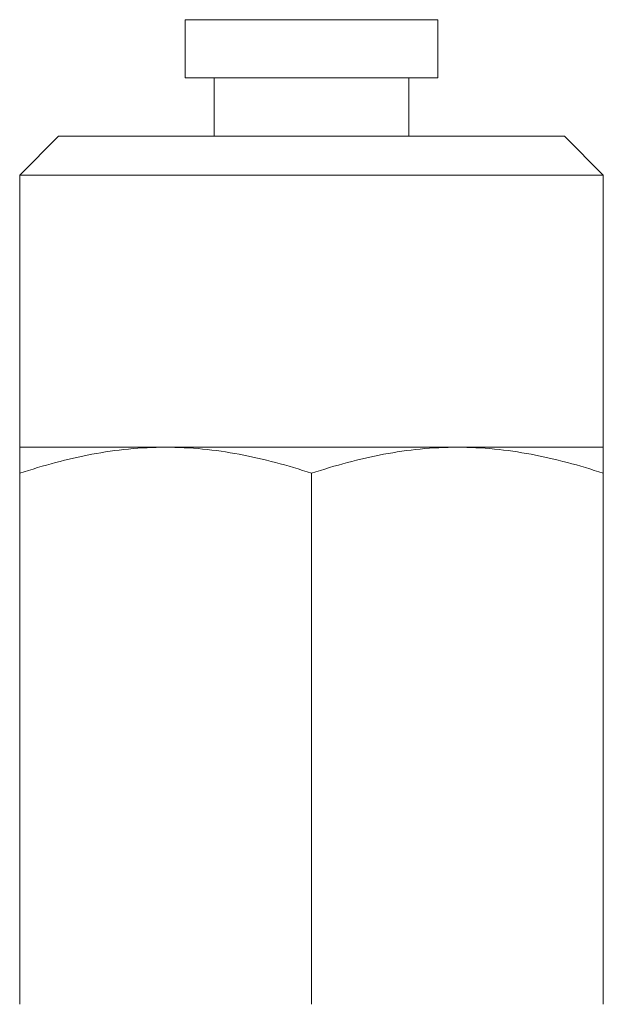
# Model space of a CAD drawing. Header units: millimetres. Extents: x -27 to 453, y -273 to 657.
# Tile 18 of 18: x 426 to 441, y 418 to 444. Entities that reach past the tile are written whole.
import ezdxf

# ---------------------------------------------------------------- set-up
doc = ezdxf.new("R2010")
doc.units = ezdxf.units.MM

msp = doc.modelspace()

# ---------------------------------------------------------------- linework, layer by layer
at = {"color": 7, "linetype": 'Continuous', "lineweight": 15}
for p, q in [((430.011, 443.775), (430.011, 442.275)), ((435.538, 443.775), (430.011, 443.775)), ((436.511, 443.775), (435.538, 443.775)), ((436.511, 442.275), (436.511, 443.775)), ((435.538, 442.275), (430.011, 442.275)), ((430.761, 442.275), (430.761, 440.775)), ((436.511, 442.275), (435.538, 442.275)), ((435.761, 440.775), (435.761, 442.275)), ((426.761, 440.775), (425.761, 439.775)), ((426.761, 440.775), (439.761, 440.775)), ((440.761, 439.775), (439.761, 440.775)), ((425.761, 439.775), (425.761, 432.775)), ((440.761, 439.775), (425.761, 439.775)), ((440.761, 432.775), (440.761, 439.775)), ((429.511, 432.775), (425.761, 432.775)), ((437.011, 432.775), (429.511, 432.775)), ((440.761, 432.775), (437.011, 432.775)), ((425.761, 432.105), (425.761, 418.445)), ((433.261, 432.105), (433.261, 418.445)), ((440.761, 432.105), (440.761, 418.445))]:
    msp.add_line(p, q, dxfattribs=at)
for points, knots in [([(429.511, 432.775), (429.193, 432.775), (428.873, 432.759), (428.241, 432.698), (427.927, 432.652), (426.99, 432.477), (426.373, 432.309), (425.761, 432.105)], [0, 0, 0, 0, 0.25, 0.25, 0.5, 0.5, 1, 1, 1, 1]), ([(425.761, 432.775), (425.761, 432.775), (425.761, 432.71), (425.761, 432.475), (425.761, 432.307), (425.761, 432.105)], [0, 0, 0, 0, 0.5, 0.5, 1, 1, 1, 1]), ([(433.261, 432.105), (432.648, 432.309), (432.03, 432.478), (430.781, 432.711), (430.15, 432.775), (429.511, 432.775)], [0, 0, 0, 0, 0.5, 0.5, 1, 1, 1, 1]), ([(437.011, 432.775), (436.693, 432.775), (436.373, 432.759), (435.741, 432.698), (435.427, 432.652), (434.49, 432.477), (433.873, 432.309), (433.261, 432.105)], [0, 0, 0, 0, 0.25, 0.25, 0.5, 0.5, 1, 1, 1, 1]), ([(440.761, 432.105), (440.148, 432.309), (439.53, 432.478), (438.281, 432.711), (437.65, 432.775), (437.011, 432.775)], [0, 0, 0, 0, 0.5, 0.5, 1, 1, 1, 1]), ([(440.761, 432.775), (440.761, 432.775), (440.761, 432.71), (440.761, 432.475), (440.761, 432.307), (440.761, 432.105)], [0, 0, 0, 0, 0.5, 0.5, 1, 1, 1, 1])]:
    msp.add_open_spline(points, degree=3, knots=knots, dxfattribs=at)

doc.saveas('drawing.dxf')
